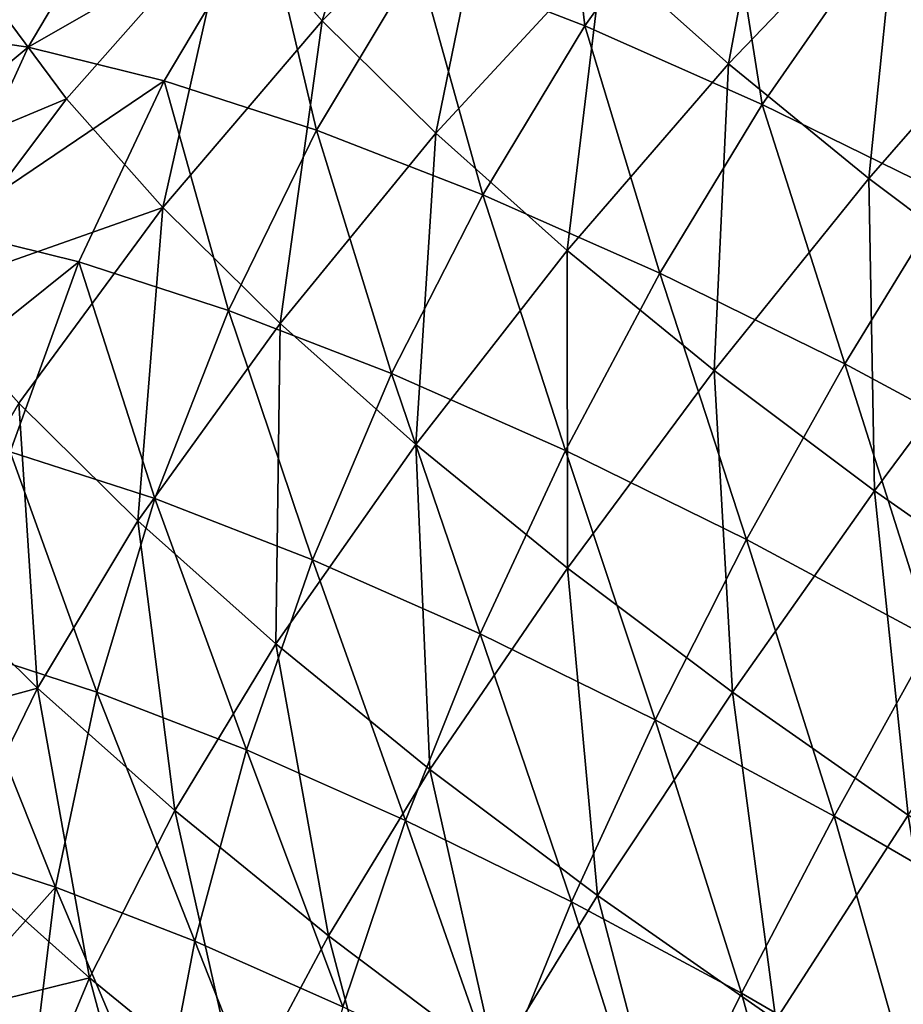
# Model space of a CAD drawing. Header units: millimetres. Extents: x 0 to 1220, y 0 to 506.
# Tile 10 of 256: x 9 to 25, y 27 to 45. Entities that reach past the tile are written whole.
import ezdxf

# ---------------------------------------------------------------- set-up
doc = ezdxf.new("R2010")
doc.units = ezdxf.units.MM
doc.header["$LTSCALE"] = 25.4
doc.layers.get('0').update_dxf_attribs({"true_color": 0xff5454})

# ---------------------------------------------------------------- blocks, each defined once
blk = doc.blocks.new('TWIG-VI-9138.STL')
at = {"color": 7, "true_color": 0xffffff}
mesh = blk.add_polyface(dxfattribs=at)
corners = [(-558.413, 60.221, 392.443), (-556.887, 65.27, 389.845), (-560.12, 62.148, 389.553), (-555.259, 63.432, 392.601)]
mesh.append_faces([[corners[k] for k in face] for face in [(0, 1, 2), (1, 0, 3)]], dxfattribs={"vtx0": -1, "color": 7})
mesh = blk.add_polyface(dxfattribs=at)
corners = [(-554.151, 64.758, 350.361), (-553.622, 60.13, 346.519), (-556.666, 61.311, 348.923), (-551.154, 63.596, 347.994)]
mesh.append_faces([[corners[k] for k in face] for face in [(0, 1, 2), (1, 0, 3)]], dxfattribs={"vtx0": -1, "color": 7})
mesh = blk.add_polyface(dxfattribs=at)
corners = [(-550.996, 59.436, 397.083), (-550.04, 64.583, 394.712), (-553.284, 61.476, 395.028), (-547.898, 62.673, 396.636)]
mesh.append_faces([[corners[k] for k in face] for face in [(0, 1, 2), (1, 0, 3)]], dxfattribs={"vtx0": -1, "color": 7})
mesh = blk.add_polyface(dxfattribs=at)
corners = [(-560.12, 62.148, 389.553), (-564.431, 60.624, 385.704), (-563.078, 58.801, 388.987), (-561.432, 63.916, 386.37)]
mesh.append_faces([[corners[k] for k in face] for face in [(0, 1, 2), (1, 0, 3)]], dxfattribs={"vtx0": -1, "color": 7})
mesh = blk.add_polyface(dxfattribs=at)
corners = [(-551.154, 63.596, 347.994), (-550.381, 58.696, 344.551), (-553.622, 60.13, 346.519), (-547.962, 62.184, 346.057)]
mesh.append_faces([[corners[k] for k in face] for face in [(0, 1, 2), (1, 0, 3)]], dxfattribs={"vtx0": -1, "color": 7})
mesh = blk.add_polyface(dxfattribs=at)
corners = [(-556.341, 58.17, 394.988), (-555.259, 63.432, 392.601), (-558.413, 60.221, 392.443), (-553.284, 61.476, 395.028)]
mesh.append_faces([[corners[k] for k in face] for face in [(0, 1, 2), (1, 0, 3)]], dxfattribs={"vtx0": -1, "color": 7})
mesh = blk.add_polyface(dxfattribs=at)
corners = [(-565.914, 60.056, 357.422), (-561.947, 62.833, 354.86), (-563.778, 59.743, 354.006), (-564.09, 63.147, 358.287)]
mesh.append_faces([[corners[k] for k in face] for face in [(0, 1, 2), (1, 0, 3)]], dxfattribs={"vtx0": -1, "color": 7})
mesh = blk.add_polyface(dxfattribs=at)
corners = [(-563.778, 59.743, 354.006), (-559.457, 62.218, 351.72), (-561.296, 59.129, 350.876), (-561.947, 62.833, 354.86)]
mesh.append_faces([[corners[k] for k in face] for face in [(0, 1, 2), (1, 0, 3)]], dxfattribs={"vtx0": -1, "color": 7})
mesh = blk.add_polyface(dxfattribs=at)
corners = [(-548.436, 57.348, 398.729), (-547.898, 62.673, 396.636), (-550.996, 59.436, 397.083), (-545.502, 60.719, 398.177)]
mesh.append_faces([[corners[k] for k in face] for face in [(0, 1, 2), (1, 0, 3)]], dxfattribs={"vtx0": -1, "color": 7})
mesh = blk.add_polyface(dxfattribs=at)
corners = [(-559.457, 62.218, 351.72), (-558.514, 58.225, 348.088), (-561.296, 59.129, 350.876), (-556.666, 61.311, 348.923)]
mesh.append_faces([[corners[k] for k in face] for face in [(0, 1, 2), (1, 0, 3)]], dxfattribs={"vtx0": -1, "color": 7})
mesh = blk.add_polyface(dxfattribs=at)
corners = [(-561.317, 56.813, 391.968), (-560.12, 62.148, 389.553), (-563.078, 58.801, 388.987), (-558.413, 60.221, 392.443)]
mesh.append_faces([[corners[k] for k in face] for face in [(0, 1, 2), (1, 0, 3)]], dxfattribs={"vtx0": -1, "color": 7})
mesh = blk.add_polyface(dxfattribs=at)
corners = [(-547.962, 62.184, 346.057), (-546.999, 57.034, 343.054), (-550.381, 58.696, 344.551), (-544.633, 60.547, 344.583)]
mesh.append_faces([[corners[k] for k in face] for face in [(0, 1, 2), (1, 0, 3)]], dxfattribs={"vtx0": -1, "color": 7})
mesh = blk.add_polyface(dxfattribs=at)
corners = [(-556.666, 61.311, 348.923), (-555.48, 57.048, 345.692), (-558.514, 58.225, 348.088), (-553.622, 60.13, 346.519)]
mesh.append_faces([[corners[k] for k in face] for face in [(0, 1, 2), (1, 0, 3)]], dxfattribs={"vtx0": -1, "color": 7})
mesh = blk.add_polyface(dxfattribs=at)
corners = [(-553.941, 56.03, 397.143), (-553.284, 61.476, 395.028), (-556.341, 58.17, 394.988), (-550.996, 59.436, 397.083)]
mesh.append_faces([[corners[k] for k in face] for face in [(0, 1, 2), (1, 0, 3)]], dxfattribs={"vtx0": -1, "color": 7})
mesh = blk.add_polyface(dxfattribs=at)
corners = [(-563.078, 58.801, 388.987), (-567.107, 57.112, 384.819), (-565.733, 55.26, 388.153), (-564.431, 60.624, 385.704)]
mesh.append_faces([[corners[k] for k in face] for face in [(0, 1, 2), (1, 0, 3)]], dxfattribs={"vtx0": -1, "color": 7})
mesh = blk.add_polyface(dxfattribs=at)
corners = [(-545.651, 55.251, 399.938), (-545.502, 60.719, 398.177), (-548.436, 57.348, 398.729), (-542.894, 58.755, 399.308)]
mesh.append_faces([[corners[k] for k in face] for face in [(0, 1, 2), (1, 0, 3)]], dxfattribs={"vtx0": -1, "color": 7})
mesh = blk.add_polyface(dxfattribs=at)
corners = [(-559.18, 54.697, 394.593), (-558.413, 60.221, 392.443), (-561.317, 56.813, 391.968), (-556.341, 58.17, 394.988)]
mesh.append_faces([[corners[k] for k in face] for face in [(0, 1, 2), (1, 0, 3)]], dxfattribs={"vtx0": -1, "color": 7})
mesh = blk.add_polyface(dxfattribs=at)
corners = [(-567.385, 56.734, 356.762), (-563.778, 59.743, 354.006), (-565.288, 56.426, 353.41), (-565.914, 60.056, 357.422)]
mesh.append_faces([[corners[k] for k in face] for face in [(0, 1, 2), (1, 0, 3)]], dxfattribs={"vtx0": -1, "color": 7})
mesh = blk.add_polyface(dxfattribs=at)
corners = [(-553.622, 60.13, 346.519), (-552.249, 55.619, 343.73), (-555.48, 57.048, 345.692), (-550.381, 58.696, 344.551)]
mesh.append_faces([[corners[k] for k in face] for face in [(0, 1, 2), (1, 0, 3)]], dxfattribs={"vtx0": -1, "color": 7})
mesh = blk.add_polyface(dxfattribs=at)
corners = [(-565.288, 56.426, 353.41), (-561.296, 59.129, 350.876), (-562.853, 55.824, 350.339), (-563.778, 59.743, 354.006)]
mesh.append_faces([[corners[k] for k in face] for face in [(0, 1, 2), (1, 0, 3)]], dxfattribs={"vtx0": -1, "color": 7})
mesh = blk.add_polyface(dxfattribs=at)
corners = [(-551.257, 53.841, 398.87), (-550.996, 59.436, 397.083), (-553.941, 56.03, 397.143), (-548.436, 57.348, 398.729)]
mesh.append_faces([[corners[k] for k in face] for face in [(0, 1, 2), (1, 0, 3)]], dxfattribs={"vtx0": -1, "color": 7})
mesh = blk.add_polyface(dxfattribs=at)
corners = [(-561.296, 59.129, 350.876), (-560.122, 54.938, 347.603), (-562.853, 55.824, 350.339), (-558.514, 58.225, 348.088)]
mesh.append_faces([[corners[k] for k in face] for face in [(0, 1, 2), (1, 0, 3)]], dxfattribs={"vtx0": -1, "color": 7})
mesh = blk.add_polyface(dxfattribs=at)
corners = [(-561.317, 56.813, 391.968), (-565.733, 55.26, 388.153), (-563.944, 53.242, 391.18), (-563.078, 58.801, 388.987)]
mesh.append_faces([[corners[k] for k in face] for face in [(0, 1, 2), (1, 0, 3)]], dxfattribs={"vtx0": -1, "color": 7})
mesh = blk.add_polyface(dxfattribs=at)
corners = [(-550.381, 58.696, 344.551), (-548.878, 53.962, 342.238), (-552.249, 55.619, 343.73), (-546.999, 57.034, 343.054)]
mesh.append_faces([[corners[k] for k in face] for face in [(0, 1, 2), (1, 0, 3)]], dxfattribs={"vtx0": -1, "color": 7})
mesh = blk.add_polyface(dxfattribs=at)
corners = [(-558.514, 58.225, 348.088), (-557.145, 53.783, 345.251), (-560.122, 54.938, 347.603), (-555.48, 57.048, 345.692)]
mesh.append_faces([[corners[k] for k in face] for face in [(0, 1, 2), (1, 0, 3)]], dxfattribs={"vtx0": -1, "color": 7})
mesh = blk.add_polyface(dxfattribs=at)
corners = [(-556.705, 52.491, 396.816), (-556.341, 58.17, 394.988), (-559.18, 54.697, 394.593), (-553.941, 56.03, 397.143)]
mesh.append_faces([[corners[k] for k in face] for face in [(0, 1, 2), (1, 0, 3)]], dxfattribs={"vtx0": -1, "color": 7})
mesh = blk.add_polyface(dxfattribs=at)
corners = [(-548.336, 51.641, 400.137), (-548.436, 57.348, 398.729), (-551.257, 53.841, 398.87), (-545.651, 55.251, 399.938)]
mesh.append_faces([[corners[k] for k in face] for face in [(0, 1, 2), (1, 0, 3)]], dxfattribs={"vtx0": -1, "color": 7})
mesh = blk.add_polyface(dxfattribs=at)
corners = [(-555.48, 57.048, 345.692), (-553.974, 52.38, 343.326), (-557.145, 53.783, 345.251), (-552.249, 55.619, 343.73)]
mesh.append_faces([[corners[k] for k in face] for face in [(0, 1, 2), (1, 0, 3)]], dxfattribs={"vtx0": -1, "color": 7})
mesh = blk.add_polyface(dxfattribs=at)
corners = [(-546.999, 57.034, 343.054), (-545.429, 52.108, 341.242), (-548.878, 53.962, 342.238), (-543.538, 55.174, 342.055)]
mesh.append_faces([[corners[k] for k in face] for face in [(0, 1, 2), (1, 0, 3)]], dxfattribs={"vtx0": -1, "color": 7})
mesh = blk.add_polyface(dxfattribs=at)
corners = [(-561.774, 51.093, 393.847), (-561.317, 56.813, 391.968), (-563.944, 53.242, 391.18), (-559.18, 54.697, 394.593)]
mesh.append_faces([[corners[k] for k in face] for face in [(0, 1, 2), (1, 0, 3)]], dxfattribs={"vtx0": -1, "color": 7})
mesh = blk.add_polyface(dxfattribs=at)
corners = [(-566.453, 52.938, 353.082), (-562.853, 55.824, 350.339), (-564.102, 52.357, 350.116), (-565.288, 56.426, 353.41)]
mesh.append_faces([[corners[k] for k in face] for face in [(0, 1, 2), (1, 0, 3)]], dxfattribs={"vtx0": -1, "color": 7})
mesh = blk.add_polyface(dxfattribs=at)
corners = [(-553.937, 50.233, 398.597), (-553.941, 56.03, 397.143), (-556.705, 52.491, 396.816), (-551.257, 53.841, 398.87)]
mesh.append_faces([[corners[k] for k in face] for face in [(0, 1, 2), (1, 0, 3)]], dxfattribs={"vtx0": -1, "color": 7})
mesh = blk.add_polyface(dxfattribs=at)
corners = [(-562.853, 55.824, 350.339), (-561.466, 51.501, 347.475), (-564.102, 52.357, 350.116), (-560.122, 54.938, 347.603)]
mesh.append_faces([[corners[k] for k in face] for face in [(0, 1, 2), (1, 0, 3)]], dxfattribs={"vtx0": -1, "color": 7})
mesh = blk.add_polyface(dxfattribs=at)
corners = [(-552.249, 55.619, 343.73), (-550.667, 50.754, 341.862), (-553.974, 52.38, 343.326), (-548.878, 53.962, 342.238)]
mesh.append_faces([[corners[k] for k in face] for face in [(0, 1, 2), (1, 0, 3)]], dxfattribs={"vtx0": -1, "color": 7})
mesh = blk.add_polyface(dxfattribs=at)
corners = [(-545.23, 49.47, 400.922), (-545.651, 55.251, 399.938), (-548.336, 51.641, 400.137), (-542.689, 53.18, 400.686)]
mesh.append_faces([[corners[k] for k in face] for face in [(0, 1, 2), (1, 0, 3)]], dxfattribs={"vtx0": -1, "color": 7})
mesh = blk.add_polyface(dxfattribs=at)
corners = [(-560.122, 54.938, 347.603), (-558.591, 50.385, 345.204), (-561.466, 51.501, 347.475), (-557.145, 53.783, 345.251)]
mesh.append_faces([[corners[k] for k in face] for face in [(0, 1, 2), (1, 0, 3)]], dxfattribs={"vtx0": -1, "color": 7})
mesh = blk.add_polyface(dxfattribs=at)
corners = [(-559.26, 48.852, 396.104), (-559.18, 54.697, 394.593), (-561.774, 51.093, 393.847), (-556.705, 52.491, 396.816)]
mesh.append_faces([[corners[k] for k in face] for face in [(0, 1, 2), (1, 0, 3)]], dxfattribs={"vtx0": -1, "color": 7})
mesh = blk.add_polyface(dxfattribs=at)
corners = [(-548.878, 53.962, 342.238), (-547.282, 48.934, 340.884), (-550.667, 50.754, 341.862), (-545.429, 52.108, 341.242)]
mesh.append_faces([[corners[k] for k in face] for face in [(0, 1, 2), (1, 0, 3)]], dxfattribs={"vtx0": -1, "color": 7})
mesh = blk.add_polyface(dxfattribs=at)
corners = [(-557.145, 53.783, 345.251), (-555.53, 49.031, 343.346), (-558.591, 50.385, 345.204), (-553.974, 52.38, 343.326)]
mesh.append_faces([[corners[k] for k in face] for face in [(0, 1, 2), (1, 0, 3)]], dxfattribs={"vtx0": -1, "color": 7})
mesh = blk.add_polyface(dxfattribs=at)
corners = [(-550.924, 47.964, 399.904), (-551.257, 53.841, 398.87), (-553.937, 50.233, 398.597), (-548.336, 51.641, 400.137)]
mesh.append_faces([[corners[k] for k in face] for face in [(0, 1, 2), (1, 0, 3)]], dxfattribs={"vtx0": -1, "color": 7})
mesh = blk.add_polyface(dxfattribs=at)
corners = [(-563.605, 48.04, 392.867), (-563.944, 53.242, 391.18), (-565.769, 50.182, 390.209), (-561.774, 51.093, 393.847)]
mesh.append_faces([[corners[k] for k in face] for face in [(0, 1, 2), (1, 0, 3)]], dxfattribs={"vtx0": -1, "color": 7})
mesh = blk.add_polyface(dxfattribs=at)
corners = [(-556.448, 46.558, 397.913), (-556.705, 52.491, 396.816), (-559.26, 48.852, 396.104), (-553.937, 50.233, 398.597)]
mesh.append_faces([[corners[k] for k in face] for face in [(0, 1, 2), (1, 0, 3)]], dxfattribs={"vtx0": -1, "color": 7})
mesh = blk.add_polyface(dxfattribs=at)
corners = [(-564.102, 52.357, 350.116), (-562.523, 47.97, 347.706), (-565.024, 48.783, 350.212), (-561.466, 51.501, 347.475)]
mesh.append_faces([[corners[k] for k in face] for face in [(0, 1, 2), (1, 0, 3)]], dxfattribs={"vtx0": -1, "color": 7})
mesh = blk.add_polyface(dxfattribs=at)
corners = [(-553.974, 52.38, 343.326), (-552.337, 47.461, 341.932), (-555.53, 49.031, 343.346), (-550.667, 50.754, 341.862)]
mesh.append_faces([[corners[k] for k in face] for face in [(0, 1, 2), (1, 0, 3)]], dxfattribs={"vtx0": -1, "color": 7})
mesh = blk.add_polyface(dxfattribs=at)
corners = [(-547.72, 45.724, 400.713), (-548.336, 51.641, 400.137), (-550.924, 47.964, 399.904), (-545.23, 49.47, 400.922)]
mesh.append_faces([[corners[k] for k in face] for face in [(0, 1, 2), (1, 0, 3)]], dxfattribs={"vtx0": -1, "color": 7})
mesh = blk.add_polyface(dxfattribs=at)
corners = [(-561.466, 51.501, 347.475), (-559.795, 46.912, 345.552), (-562.523, 47.97, 347.706), (-558.591, 50.385, 345.204)]
mesh.append_faces([[corners[k] for k in face] for face in [(0, 1, 2), (1, 0, 3)]], dxfattribs={"vtx0": -1, "color": 7})
mesh = blk.add_polyface(dxfattribs=at)
corners = [(-561.1, 45.806, 395.117), (-561.774, 51.093, 393.847), (-563.605, 48.04, 392.867), (-559.26, 48.852, 396.104)]
mesh.append_faces([[corners[k] for k in face] for face in [(0, 1, 2), (1, 0, 3)]], dxfattribs={"vtx0": -1, "color": 7})
mesh = blk.add_polyface(dxfattribs=at)
corners = [(-550.667, 50.754, 341.862), (-549.068, 45.704, 340.988), (-552.337, 47.461, 341.932), (-547.282, 48.934, 340.884)]
mesh.append_faces([[corners[k] for k in face] for face in [(0, 1, 2), (1, 0, 3)]], dxfattribs={"vtx0": -1, "color": 7})
mesh = blk.add_polyface(dxfattribs=at)
corners = [(-558.591, 50.385, 345.204), (-556.89, 45.627, 343.788), (-559.795, 46.912, 345.552), (-555.53, 49.031, 343.346)]
mesh.append_faces([[corners[k] for k in face] for face in [(0, 1, 2), (1, 0, 3)]], dxfattribs={"vtx0": -1, "color": 7})
mesh = blk.add_polyface(dxfattribs=at)
corners = [(-563.605, 48.04, 392.867), (-567.242, 47.044, 388.937), (-565.119, 44.942, 391.545), (-565.769, 50.182, 390.209)]
mesh.append_faces([[corners[k] for k in face] for face in [(0, 1, 2), (1, 0, 3)]], dxfattribs={"vtx0": -1, "color": 7})
mesh = blk.add_polyface(dxfattribs=at)
corners = [(-553.388, 44.254, 399.24), (-553.937, 50.233, 398.597), (-556.448, 46.558, 397.913), (-550.924, 47.964, 399.904)]
mesh.append_faces([[corners[k] for k in face] for face in [(0, 1, 2), (1, 0, 3)]], dxfattribs={"vtx0": -1, "color": 7})
mesh = blk.add_polyface(dxfattribs=at)
corners = [(-555.53, 49.031, 343.346), (-553.86, 44.137, 342.446), (-556.89, 45.627, 343.788), (-552.337, 47.461, 341.932)]
mesh.append_faces([[corners[k] for k in face] for face in [(0, 1, 2), (1, 0, 3)]], dxfattribs={"vtx0": -1, "color": 7})
mesh = blk.add_polyface(dxfattribs=at)
corners = [(-547.282, 48.934, 340.884), (-545.782, 43.792, 340.531), (-549.068, 45.704, 340.988), (-543.879, 46.953, 340.411)]
mesh.append_faces([[corners[k] for k in face] for face in [(0, 1, 2), (1, 0, 3)]], dxfattribs={"vtx0": -1, "color": 7})
mesh = blk.add_polyface(dxfattribs=at)
corners = [(-565.024, 48.783, 350.212), (-563.275, 44.404, 348.293), (-565.604, 45.16, 350.626), (-562.523, 47.97, 347.706)]
mesh.append_faces([[corners[k] for k in face] for face in [(0, 1, 2), (1, 0, 3)]], dxfattribs={"vtx0": -1, "color": 7})
mesh = blk.add_polyface(dxfattribs=at)
corners = [(-558.297, 43.52, 396.92), (-559.26, 48.852, 396.104), (-561.1, 45.806, 395.117), (-556.448, 46.558, 397.913)]
mesh.append_faces([[corners[k] for k in face] for face in [(0, 1, 2), (1, 0, 3)]], dxfattribs={"vtx0": -1, "color": 7})
mesh = blk.add_polyface(dxfattribs=at)
corners = [(-562.66, 42.75, 393.753), (-563.605, 48.04, 392.867), (-565.119, 44.942, 391.545), (-561.1, 45.806, 395.117)]
mesh.append_faces([[corners[k] for k in face] for face in [(0, 1, 2), (1, 0, 3)]], dxfattribs={"vtx0": -1, "color": 7})
mesh = blk.add_polyface(dxfattribs=at)
corners = [(-562.523, 47.97, 347.706), (-560.737, 43.419, 346.287), (-563.275, 44.404, 348.293), (-559.795, 46.912, 345.552)]
mesh.append_faces([[corners[k] for k in face] for face in [(0, 1, 2), (1, 0, 3)]], dxfattribs={"vtx0": -1, "color": 7})
mesh = blk.add_polyface(dxfattribs=at)
corners = [(-550.134, 41.979, 400.062), (-550.924, 47.964, 399.904), (-553.388, 44.254, 399.24), (-547.72, 45.724, 400.713)]
mesh.append_faces([[corners[k] for k in face] for face in [(0, 1, 2), (1, 0, 3)]], dxfattribs={"vtx0": -1, "color": 7})
mesh = blk.add_polyface(dxfattribs=at)
corners = [(-552.337, 47.461, 341.932), (-550.758, 42.47, 341.551), (-553.86, 44.137, 342.446), (-549.068, 45.704, 340.988)]
mesh.append_faces([[corners[k] for k in face] for face in [(0, 1, 2), (1, 0, 3)]], dxfattribs={"vtx0": -1, "color": 7})
mesh = blk.add_polyface(dxfattribs=at)
corners = [(-559.795, 46.912, 345.552), (-558.033, 42.222, 344.646), (-560.737, 43.419, 346.287), (-556.89, 45.627, 343.788)]
mesh.append_faces([[corners[k] for k in face] for face in [(0, 1, 2), (1, 0, 3)]], dxfattribs={"vtx0": -1, "color": 7})
mesh = blk.add_polyface(dxfattribs=at)
corners = [(-555.247, 41.223, 398.243), (-556.448, 46.558, 397.913), (-558.297, 43.52, 396.92), (-553.388, 44.254, 399.24)]
mesh.append_faces([[corners[k] for k in face] for face in [(0, 1, 2), (1, 0, 3)]], dxfattribs={"vtx0": -1, "color": 7})
mesh = blk.add_polyface(dxfattribs=at)
corners = [(-559.91, 40.507, 395.522), (-561.1, 45.806, 395.117), (-562.66, 42.75, 393.753), (-558.297, 43.52, 396.92)]
mesh.append_faces([[corners[k] for k in face] for face in [(0, 1, 2), (1, 0, 3)]], dxfattribs={"vtx0": -1, "color": 7})
mesh = blk.add_polyface(dxfattribs=at)
corners = [(-549.068, 45.704, 340.988), (-547.641, 40.656, 341.117), (-550.758, 42.47, 341.551), (-545.782, 43.792, 340.531)]
mesh.append_faces([[corners[k] for k in face] for face in [(0, 1, 2), (1, 0, 3)]], dxfattribs={"vtx0": -1, "color": 7})
mesh = blk.add_polyface(dxfattribs=at)
corners = [(-546.745, 39.775, 400.365), (-547.72, 45.724, 400.713), (-550.134, 41.979, 400.062), (-544.383, 43.554, 401.011)]
mesh.append_faces([[corners[k] for k in face] for face in [(0, 1, 2), (1, 0, 3)]], dxfattribs={"vtx0": -1, "color": 7})
mesh = blk.add_polyface(dxfattribs=at)
corners = [(-556.89, 45.627, 343.788), (-555.212, 40.836, 343.397), (-558.033, 42.222, 344.646), (-553.86, 44.137, 342.446)]
mesh.append_faces([[corners[k] for k in face] for face in [(0, 1, 2), (1, 0, 3)]], dxfattribs={"vtx0": -1, "color": 7})
mesh = blk.add_polyface(dxfattribs=at)
corners = [(-565.832, 41.546, 351.349), (-563.275, 44.404, 348.293), (-563.712, 40.858, 349.226), (-565.604, 45.16, 350.626)]
mesh.append_faces([[corners[k] for k in face] for face in [(0, 1, 2), (1, 0, 3)]], dxfattribs={"vtx0": -1, "color": 7})
mesh = blk.add_polyface(dxfattribs=at)
corners = [(-562.66, 42.75, 393.753), (-566.29, 41.85, 389.902), (-563.916, 39.733, 392.034), (-565.119, 44.942, 391.545)]
mesh.append_faces([[corners[k] for k in face] for face in [(0, 1, 2), (1, 0, 3)]], dxfattribs={"vtx0": -1, "color": 7})
mesh = blk.add_polyface(dxfattribs=at)
corners = [(-563.275, 44.404, 348.293), (-561.401, 39.961, 347.4), (-563.712, 40.858, 349.226), (-560.737, 43.419, 346.287)]
mesh.append_faces([[corners[k] for k in face] for face in [(0, 1, 2), (1, 0, 3)]], dxfattribs={"vtx0": -1, "color": 7})
mesh = blk.add_polyface(dxfattribs=at)
corners = [(-552.003, 38.956, 399.063), (-553.388, 44.254, 399.24), (-555.247, 41.223, 398.243), (-550.134, 41.979, 400.062)]
mesh.append_faces([[corners[k] for k in face] for face in [(0, 1, 2), (1, 0, 3)]], dxfattribs={"vtx0": -1, "color": 7})
mesh = blk.add_polyface(dxfattribs=at)
corners = [(-553.86, 44.137, 342.446), (-552.326, 39.284, 342.564), (-555.212, 40.836, 343.397), (-550.758, 42.47, 341.551)]
mesh.append_faces([[corners[k] for k in face] for face in [(0, 1, 2), (1, 0, 3)]], dxfattribs={"vtx0": -1, "color": 7})
mesh = blk.add_polyface(dxfattribs=at)
corners = [(-556.916, 38.253, 396.82), (-558.297, 43.52, 396.92), (-559.91, 40.507, 395.522), (-555.247, 41.223, 398.243)]
mesh.append_faces([[corners[k] for k in face] for face in [(0, 1, 2), (1, 0, 3)]], dxfattribs={"vtx0": -1, "color": 7})
mesh = blk.add_polyface(dxfattribs=at)
corners = [(-560.737, 43.419, 346.287), (-558.94, 38.872, 345.906), (-561.401, 39.961, 347.4), (-558.033, 42.222, 344.646)]
mesh.append_faces([[corners[k] for k in face] for face in [(0, 1, 2), (1, 0, 3)]], dxfattribs={"vtx0": -1, "color": 7})
mesh = blk.add_polyface(dxfattribs=at)
corners = [(-561.261, 37.568, 393.742), (-562.66, 42.75, 393.753), (-563.916, 39.733, 392.034), (-559.91, 40.507, 395.522)]
mesh.append_faces([[corners[k] for k in face] for face in [(0, 1, 2), (1, 0, 3)]], dxfattribs={"vtx0": -1, "color": 7})
mesh = blk.add_polyface(dxfattribs=at)
corners = [(-550.758, 42.47, 341.551), (-549.424, 37.595, 342.16), (-552.326, 39.284, 342.564), (-547.641, 40.656, 341.117)]
mesh.append_faces([[corners[k] for k in face] for face in [(0, 1, 2), (1, 0, 3)]], dxfattribs={"vtx0": -1, "color": 7})

msp = doc.modelspace()

# ---------------------------------------------------------------- block references
at = {"color": 250, "true_color": 0x262626}
msp.add_blockref('TWIG-VI-9138.STL', (573.181, -15.244, -16.545), dxfattribs=at)

doc.saveas('drawing.dxf')
